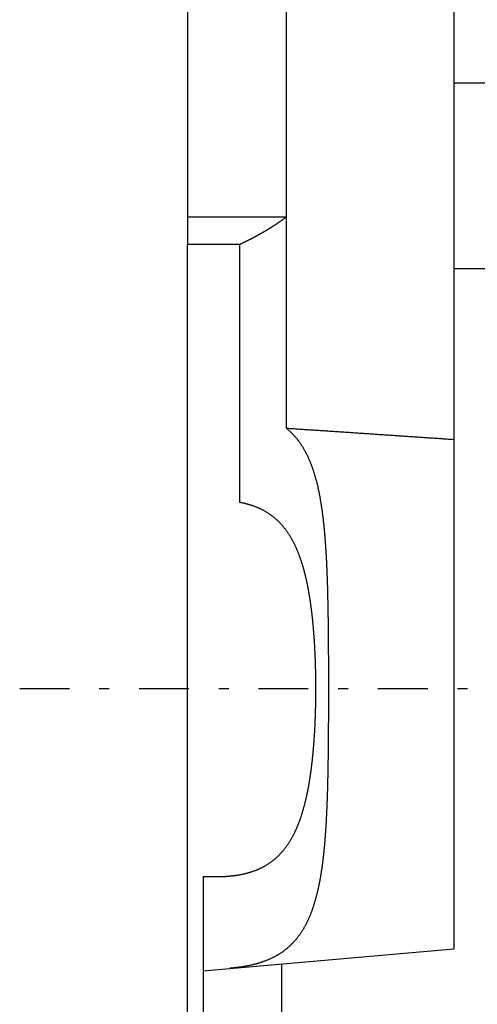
# Model space of a CAD drawing. Header units: millimetres. Extents: x -44 to 549, y 89 to 318.
# Tile 7 of 15: x 286 to 316, y 183 to 246. Entities that reach past the tile are written whole.
import ezdxf

# ---------------------------------------------------------------- set-up
doc = ezdxf.new("R2010")
doc.units = ezdxf.units.MM
doc.header["$MEASUREMENT"] = 0
doc.linetypes.add('DASH-DOT', pattern=[7.62, 3.175, -1.905, 0.635, -1.905])
doc.layers.add('16', color=7, linetype='Continuous')
doc.layers.add('4', color=7, linetype='Continuous')

msp = doc.modelspace()

# ---------------------------------------------------------------- linework, layer by layer
at = {"color": 7, "linetype": 'Continuous', "lineweight": 30}
msp.add_line((297.13, 147.688), (297.13, 231.68), dxfattribs=at)
at = {"layer": '16', "color": 7, "linetype": 'Continuous', "lineweight": 30}
for p, q in [((303.444, 259.178), (303.444, 219.943)), ((314.13, 259.102), (314.13, 186.727)), ((297.13, 247.279), (297.13, 231.68)), ((314.13, 241.967), (375.51, 241.967)), ((297.13, 233.421), (303.444, 233.421)), ((297.13, 231.68), (300.484, 231.68)), ((300.484, 215.201), (300.484, 231.68)), ((314.13, 230.127), (374.429, 230.127)), ((298.13, 191.327), (298.13, 148.741)), ((298.13, 191.327), (298.952, 191.327)), ((298.13, 185.327), (314.13, 186.727)), ((303.13, 185.765), (303.13, 153.645))]:
    msp.add_line(p, q, dxfattribs=at)
for points, start_tangent, end_tangent in [([(300.484, 231.68), (300.523, 231.698), (300.562, 231.716), (300.601, 231.735), (300.64, 231.753), (300.679, 231.772), (300.717, 231.791), (300.756, 231.809), (300.795, 231.828), (300.833, 231.847), (300.872, 231.866), (300.91, 231.885), (300.949, 231.904), (300.987, 231.923), (301.026, 231.942), (301.064, 231.962), (301.103, 231.981), (301.141, 232.001), (301.179, 232.02), (301.217, 232.04), (301.256, 232.06), (301.294, 232.08), (301.332, 232.1), (301.37, 232.12), (301.408, 232.14), (301.446, 232.16), (301.484, 232.18), (301.522, 232.201), (301.559, 232.221), (301.597, 232.242), (301.635, 232.262), (301.673, 232.283), (301.71, 232.304), (301.748, 232.325), (301.785, 232.346), (301.823, 232.367), (301.86, 232.388), (301.898, 232.409), (301.935, 232.431), (301.972, 232.452), (302.009, 232.474), (302.046, 232.495), (302.084, 232.517), (302.121, 232.539), (302.158, 232.561), (302.195, 232.583), (302.231, 232.605), (302.268, 232.627), (302.305, 232.65), (302.342, 232.672), (302.378, 232.695), (302.415, 232.717), (302.452, 232.74), (302.488, 232.763), (302.524, 232.786), (302.561, 232.809), (302.597, 232.832), (302.633, 232.855), (302.669, 232.879), (302.705, 232.902), (302.741, 232.926), (302.777, 232.949), (302.813, 232.973), (302.849, 232.997), (302.884, 233.021), (302.92, 233.045), (302.956, 233.069), (302.991, 233.094), (303.026, 233.118), (303.062, 233.143), (303.097, 233.167), (303.132, 233.192), (303.167, 233.217), (303.202, 233.242), (303.237, 233.267), (303.272, 233.293), (303.306, 233.318), (303.341, 233.344), (303.375, 233.369), (303.41, 233.395), (303.444, 233.421)], (0.163908, 0.076738), (0.144375, 0.109135)), ([(303.444, 219.943), (303.611, 219.932), (303.778, 219.921), (303.945, 219.91), (304.112, 219.899), (304.279, 219.888), (304.446, 219.877), (304.613, 219.866), (304.78, 219.855), (304.947, 219.844), (305.114, 219.833), (305.281, 219.821), (305.448, 219.81), (305.615, 219.799), (305.782, 219.788), (305.949, 219.777), (306.116, 219.766), (306.283, 219.755), (306.45, 219.743), (306.617, 219.732), (306.783, 219.721), (306.95, 219.71), (307.117, 219.699), (307.284, 219.688), (307.451, 219.676), (307.618, 219.665), (307.785, 219.654), (307.952, 219.643), (308.119, 219.632), (308.286, 219.621), (308.453, 219.609), (308.62, 219.598), (308.787, 219.587), (308.954, 219.576), (309.121, 219.564), (309.288, 219.553), (309.455, 219.542), (309.622, 219.531), (309.789, 219.52), (309.956, 219.508), (310.123, 219.497), (310.29, 219.486), (310.457, 219.475), (310.624, 219.463), (310.791, 219.452), (310.957, 219.441), (311.124, 219.429), (311.291, 219.418), (311.458, 219.407), (311.625, 219.396), (311.792, 219.384), (311.959, 219.373), (312.126, 219.362), (312.293, 219.35), (312.46, 219.339), (312.627, 219.328), (312.794, 219.316), (312.961, 219.305), (313.128, 219.294), (313.295, 219.282), (313.462, 219.271), (313.629, 219.26), (313.796, 219.248), (313.963, 219.237), (314.13, 219.226)], (0.712406, -0.047213), (0.712317, -0.048533)), ([(303.444, 219.943), (303.513, 219.886), (303.581, 219.827), (303.648, 219.767), (303.713, 219.705), (303.777, 219.643), (303.84, 219.578), (303.902, 219.513), (303.962, 219.446), (304.021, 219.379), (304.079, 219.31), (304.135, 219.24), (304.19, 219.169), (304.244, 219.097), (304.297, 219.024), (304.348, 218.95), (304.398, 218.876), (304.446, 218.8), (304.494, 218.724), (304.54, 218.647), (304.585, 218.569), (304.628, 218.49), (304.671, 218.411), (304.712, 218.331), (304.753, 218.251), (304.792, 218.17), (304.83, 218.088), (304.867, 218.006), (304.903, 217.924), (304.938, 217.841), (304.972, 217.758), (305.005, 217.674), (305.038, 217.59), (305.069, 217.505), (305.1, 217.421), (305.129, 217.336), (305.158, 217.251), (305.186, 217.165), (305.213, 217.079), (305.239, 216.994), (305.265, 216.907), (305.29, 216.821), (305.314, 216.735), (305.337, 216.648), (305.36, 216.561), (305.382, 216.474), (305.404, 216.387), (305.425, 216.299), (305.445, 216.212), (305.465, 216.124), (305.484, 216.037), (305.503, 215.949), (305.521, 215.861), (305.538, 215.773), (305.556, 215.685), (305.572, 215.596), (305.588, 215.508), (305.604, 215.42), (305.62, 215.331), (305.634, 215.243), (305.649, 215.154), (305.663, 215.065), (305.677, 214.977), (305.69, 214.888), (305.703, 214.799), (305.716, 214.71), (305.728, 214.621), (305.74, 214.532), (305.752, 214.443), (305.763, 214.354), (305.774, 214.265), (305.785, 214.176), (305.795, 214.087), (305.805, 213.998), (305.815, 213.908), (305.824, 213.819), (305.834, 213.73), (305.843, 213.641), (305.851, 213.551), (305.86, 213.462), (305.868, 213.372), (305.876, 213.283), (305.884, 213.194), (305.892, 213.104), (305.899, 213.015), (305.906, 212.925), (305.913, 212.836), (305.92, 212.746), (305.927, 212.657), (305.933, 212.567), (305.94, 212.478), (305.946, 212.388), (305.952, 212.299), (305.957, 212.209), (305.963, 212.12), (305.968, 212.03), (305.974, 211.94), (305.979, 211.851), (305.984, 211.761), (305.989, 211.672), (305.993, 211.582), (305.998, 211.492), (306.002, 211.403), (306.007, 211.313), (306.011, 211.223), (306.015, 211.134), (306.019, 211.044), (306.023, 210.954), (306.026, 210.865), (306.03, 210.775), (306.034, 210.685), (306.037, 210.596), (306.04, 210.506), (306.043, 210.416), (306.047, 210.327), (306.05, 210.237), (306.053, 210.147), (306.055, 210.057), (306.058, 209.968), (306.061, 209.878), (306.063, 209.788), (306.066, 209.699), (306.068, 209.609), (306.071, 209.519), (306.073, 209.429), (306.075, 209.34), (306.077, 209.25), (306.079, 209.16), (306.081, 209.071), (306.083, 208.981), (306.085, 208.891), (306.087, 208.801), (306.089, 208.712), (306.091, 208.622), (306.092, 208.532), (306.094, 208.442), (306.096, 208.353), (306.097, 208.263), (306.098, 208.173), (306.1, 208.084), (306.101, 207.994), (306.103, 207.904), (306.104, 207.814), (306.105, 207.725), (306.106, 207.635), (306.107, 207.545), (306.109, 207.455), (306.11, 207.366), (306.111, 207.276), (306.112, 207.186), (306.113, 207.096), (306.114, 207.007), (306.114, 206.917), (306.115, 206.827), (306.116, 206.737), (306.117, 206.648), (306.118, 206.558), (306.118, 206.468), (306.119, 206.378), (306.12, 206.289), (306.12, 206.199), (306.121, 206.109), (306.122, 206.02), (306.122, 205.93), (306.123, 205.84), (306.123, 205.75), (306.124, 205.661), (306.124, 205.571), (306.125, 205.481), (306.125, 205.391), (306.125, 205.302), (306.126, 205.212), (306.126, 205.122), (306.127, 205.032), (306.127, 204.943), (306.127, 204.853), (306.127, 204.763), (306.128, 204.673), (306.128, 204.584), (306.128, 204.494), (306.128, 204.404), (306.129, 204.314), (306.129, 204.225), (306.129, 204.135), (306.129, 204.045), (306.129, 203.955), (306.129, 203.866), (306.129, 203.776), (306.129, 203.686), (306.13, 203.596), (306.13, 203.507), (306.13, 203.417), (306.13, 203.327)], (0.284456, -0.232034), (0.000003, -0.366616)), ([(298.952, 191.327), (299.029, 191.327), (299.105, 191.328), (299.182, 191.329), (299.258, 191.331), (299.335, 191.334), (299.412, 191.337), (299.488, 191.34), (299.565, 191.345), (299.642, 191.35), (299.718, 191.355), (299.795, 191.362), (299.871, 191.369), (299.947, 191.376), (300.024, 191.385), (300.1, 191.394), (300.176, 191.404), (300.252, 191.415), (300.328, 191.426), (300.403, 191.439), (300.479, 191.452), (300.554, 191.466), (300.629, 191.482), (300.704, 191.498), (300.779, 191.514), (300.853, 191.532), (300.928, 191.551), (301.002, 191.571), (301.075, 191.592), (301.149, 191.614), (301.222, 191.637), (301.294, 191.662), (301.367, 191.687), (301.439, 191.713), (301.51, 191.741), (301.581, 191.769), (301.652, 191.799), (301.722, 191.83), (301.792, 191.863), (301.861, 191.896), (301.929, 191.931), (301.997, 191.966), (302.064, 192.003), (302.13, 192.042), (302.196, 192.081), (302.261, 192.122), (302.325, 192.163), (302.389, 192.206), (302.452, 192.251), (302.513, 192.296), (302.574, 192.342), (302.635, 192.39), (302.694, 192.438), (302.752, 192.488), (302.81, 192.539), (302.866, 192.591), (302.922, 192.643), (302.976, 192.697), (303.03, 192.752), (303.083, 192.808), (303.135, 192.864), (303.185, 192.922), (303.235, 192.98), (303.284, 193.039), (303.332, 193.099), (303.379, 193.16), (303.425, 193.221), (303.47, 193.284), (303.515, 193.347), (303.558, 193.41), (303.6, 193.474), (303.642, 193.539), (303.683, 193.604), (303.723, 193.67), (303.762, 193.736), (303.8, 193.803), (303.837, 193.87), (303.873, 193.938), (303.909, 194.006), (303.944, 194.074), (303.978, 194.143), (304.011, 194.212), (304.044, 194.282), (304.075, 194.352), (304.106, 194.422), (304.137, 194.492), (304.166, 194.562), (304.195, 194.633), (304.223, 194.705), (304.251, 194.776), (304.278, 194.848), (304.305, 194.919), (304.33, 194.992), (304.356, 195.064), (304.381, 195.136), (304.405, 195.209), (304.428, 195.282), (304.452, 195.355), (304.474, 195.428), (304.497, 195.501), (304.518, 195.575), (304.539, 195.648), (304.56, 195.722), (304.581, 195.796), (304.6, 195.87), (304.62, 195.944), (304.639, 196.018), (304.657, 196.093), (304.676, 196.167), (304.693, 196.242), (304.711, 196.316), (304.728, 196.391), (304.745, 196.466), (304.761, 196.541), (304.777, 196.616), (304.792, 196.691), (304.807, 196.766), (304.822, 196.841), (304.837, 196.916), (304.851, 196.991), (304.865, 197.067), (304.879, 197.142), (304.892, 197.218), (304.905, 197.293), (304.918, 197.369), (304.93, 197.444), (304.942, 197.52), (304.954, 197.596), (304.966, 197.672), (304.977, 197.747), (304.988, 197.823), (304.999, 197.899), (305.01, 197.975), (305.021, 198.051), (305.031, 198.127), (305.041, 198.203), (305.05, 198.279), (305.06, 198.355), (305.069, 198.431), (305.078, 198.507), (305.087, 198.583), (305.096, 198.659), (305.105, 198.735), (305.113, 198.811), (305.121, 198.887), (305.129, 198.963), (305.137, 199.04), (305.144, 199.116), (305.151, 199.192), (305.159, 199.268), (305.166, 199.345), (305.172, 199.421), (305.179, 199.497), (305.185, 199.574), (305.192, 199.65), (305.198, 199.726), (305.204, 199.803), (305.21, 199.879), (305.215, 199.955), (305.221, 200.032), (305.226, 200.108), (305.231, 200.185), (305.236, 200.261), (305.241, 200.337), (305.246, 200.414), (305.251, 200.49), (305.255, 200.567), (305.26, 200.643), (305.264, 200.72), (305.268, 200.796), (305.272, 200.873), (305.276, 200.949), (305.279, 201.026), (305.283, 201.102), (305.286, 201.179), (305.289, 201.255), (305.292, 201.332), (305.295, 201.408), (305.298, 201.485), (305.301, 201.561), (305.304, 201.638), (305.306, 201.714), (305.309, 201.791), (305.311, 201.867), (305.313, 201.944), (305.315, 202.021), (305.317, 202.097), (305.319, 202.174), (305.32, 202.25), (305.322, 202.327), (305.323, 202.403), (305.325, 202.48), (305.326, 202.557), (305.327, 202.633), (305.328, 202.71), (305.329, 202.786), (305.33, 202.863), (305.33, 202.94), (305.331, 203.016), (305.331, 203.093), (305.331, 203.169), (305.332, 203.246), (305.332, 203.322), (305.332, 203.399), (305.331, 203.476), (305.331, 203.552), (305.331, 203.629), (305.33, 203.705), (305.33, 203.782), (305.329, 203.859), (305.328, 203.935), (305.327, 204.012), (305.326, 204.088), (305.325, 204.165), (305.324, 204.241), (305.322, 204.318), (305.321, 204.395), (305.319, 204.471), (305.317, 204.548), (305.315, 204.624), (305.313, 204.701), (305.311, 204.777), (305.309, 204.854), (305.306, 204.93), (305.304, 205.007), (305.301, 205.084), (305.299, 205.16), (305.296, 205.237), (305.293, 205.313), (305.29, 205.39), (305.286, 205.466), (305.283, 205.543), (305.28, 205.619), (305.276, 205.696), (305.272, 205.772), (305.268, 205.849), (305.264, 205.925), (305.26, 206.002), (305.256, 206.078), (305.251, 206.155), (305.247, 206.231), (305.242, 206.308), (305.237, 206.384), (305.232, 206.46), (305.227, 206.537), (305.221, 206.613), (305.216, 206.69), (305.21, 206.766), (305.205, 206.842), (305.199, 206.919), (305.192, 206.995), (305.186, 207.071), (305.18, 207.148), (305.173, 207.224), (305.166, 207.3), (305.159, 207.377), (305.152, 207.453), (305.145, 207.529), (305.137, 207.605), (305.13, 207.681), (305.122, 207.758), (305.114, 207.834), (305.106, 207.91), (305.097, 207.986), (305.088, 208.062), (305.08, 208.138), (305.071, 208.214), (305.061, 208.29), (305.052, 208.366), (305.042, 208.442), (305.032, 208.518), (305.022, 208.594), (305.011, 208.67), (305.001, 208.746), (304.99, 208.822), (304.979, 208.898), (304.967, 208.973), (304.956, 209.049), (304.944, 209.125), (304.932, 209.2), (304.919, 209.276), (304.906, 209.352), (304.894, 209.427), (304.88, 209.503), (304.867, 209.578), (304.853, 209.654), (304.839, 209.729), (304.824, 209.804), (304.809, 209.879), (304.794, 209.954), (304.779, 210.03), (304.763, 210.105), (304.747, 210.179), (304.73, 210.254), (304.713, 210.329), (304.696, 210.404), (304.678, 210.478), (304.66, 210.553), (304.641, 210.627), (304.622, 210.701), (304.603, 210.775), (304.583, 210.849), (304.563, 210.923), (304.542, 210.997), (304.521, 211.07), (304.499, 211.144), (304.477, 211.217), (304.455, 211.291), (304.431, 211.364), (304.408, 211.436), (304.384, 211.509), (304.359, 211.582), (304.334, 211.654), (304.308, 211.726), (304.281, 211.798), (304.254, 211.87), (304.227, 211.941), (304.199, 212.012), (304.17, 212.083), (304.14, 212.154), (304.11, 212.224), (304.079, 212.294), (304.048, 212.364), (304.015, 212.433), (303.982, 212.503), (303.948, 212.571), (303.914, 212.64), (303.878, 212.708), (303.842, 212.776), (303.805, 212.843), (303.767, 212.91), (303.728, 212.976), (303.688, 213.042), (303.647, 213.107), (303.606, 213.172), (303.563, 213.236), (303.52, 213.3), (303.476, 213.363), (303.431, 213.425), (303.385, 213.487), (303.338, 213.548), (303.29, 213.608), (303.241, 213.667), (303.192, 213.725), (303.141, 213.783), (303.089, 213.84), (303.037, 213.896), (302.983, 213.95), (302.929, 214.004), (302.873, 214.057), (302.817, 214.109), (302.759, 214.16), (302.701, 214.21), (302.642, 214.259), (302.582, 214.306), (302.521, 214.353), (302.459, 214.398), (302.397, 214.443), (302.333, 214.486), (302.269, 214.528), (302.204, 214.568), (302.139, 214.608), (302.072, 214.646), (302.005, 214.684), (301.937, 214.719), (301.869, 214.754), (301.8, 214.788), (301.73, 214.82), (301.66, 214.851), (301.59, 214.881), (301.518, 214.91), (301.447, 214.938), (301.375, 214.964), (301.302, 214.99), (301.229, 215.014), (301.156, 215.038), (301.082, 215.06), (301.008, 215.081), (300.934, 215.101), (300.859, 215.12), (300.785, 215.138), (300.71, 215.156), (300.635, 215.172), (300.56, 215.187), (300.484, 215.201)], (0.309859, -0.000416), (-0.305222, 0.055458)), ([(306.13, 203.327), (306.13, 203.25), (306.13, 203.172), (306.13, 203.095), (306.13, 203.017), (306.129, 202.94), (306.129, 202.862), (306.129, 202.784), (306.129, 202.707), (306.129, 202.629), (306.129, 202.552), (306.129, 202.474), (306.129, 202.397), (306.129, 202.319), (306.128, 202.242), (306.128, 202.164), (306.128, 202.087), (306.128, 202.009), (306.128, 201.932), (306.127, 201.854), (306.127, 201.776), (306.127, 201.699), (306.127, 201.621), (306.126, 201.544), (306.126, 201.466), (306.126, 201.389), (306.125, 201.311), (306.125, 201.234), (306.125, 201.156), (306.124, 201.079), (306.124, 201.001), (306.123, 200.924), (306.123, 200.846), (306.122, 200.768), (306.122, 200.691), (306.121, 200.613), (306.121, 200.536), (306.12, 200.458), (306.12, 200.381), (306.119, 200.303), (306.119, 200.226), (306.118, 200.148), (306.117, 200.071), (306.117, 199.993), (306.116, 199.916), (306.115, 199.838), (306.115, 199.76), (306.114, 199.683), (306.113, 199.605), (306.112, 199.528), (306.111, 199.45), (306.111, 199.373), (306.11, 199.295), (306.109, 199.218), (306.108, 199.14), (306.107, 199.063), (306.106, 198.985), (306.105, 198.908), (306.104, 198.83), (306.103, 198.752), (306.102, 198.675), (306.101, 198.597), (306.099, 198.52), (306.098, 198.442), (306.097, 198.365), (306.096, 198.287), (306.094, 198.21), (306.093, 198.132), (306.091, 198.055), (306.09, 197.977), (306.088, 197.9), (306.087, 197.822), (306.085, 197.745), (306.084, 197.667), (306.082, 197.59), (306.08, 197.512), (306.078, 197.435), (306.076, 197.357), (306.075, 197.279), (306.073, 197.202), (306.071, 197.124), (306.069, 197.047), (306.066, 196.969), (306.064, 196.892), (306.062, 196.814), (306.06, 196.737), (306.057, 196.659), (306.055, 196.582), (306.052, 196.504), (306.05, 196.427), (306.047, 196.349), (306.045, 196.272), (306.042, 196.194), (306.039, 196.117), (306.036, 196.039), (306.033, 195.962), (306.03, 195.884), (306.027, 195.807), (306.024, 195.73), (306.021, 195.652), (306.017, 195.575), (306.014, 195.497), (306.01, 195.42), (306.007, 195.342), (306.003, 195.265), (305.999, 195.187), (305.995, 195.11), (305.991, 195.032), (305.987, 194.955), (305.983, 194.878), (305.979, 194.8), (305.974, 194.723), (305.97, 194.645), (305.965, 194.568), (305.96, 194.491), (305.955, 194.413), (305.95, 194.336), (305.945, 194.258), (305.94, 194.181), (305.934, 194.104), (305.929, 194.026), (305.923, 193.949), (305.917, 193.872), (305.912, 193.794), (305.905, 193.717), (305.899, 193.64), (305.893, 193.562), (305.886, 193.485), (305.88, 193.408), (305.873, 193.331), (305.866, 193.254), (305.858, 193.176), (305.851, 193.099), (305.843, 193.022), (305.836, 192.945), (305.828, 192.868), (305.82, 192.791), (305.811, 192.713), (305.803, 192.636), (305.794, 192.559), (305.785, 192.482), (305.776, 192.405), (305.766, 192.328), (305.757, 192.251), (305.747, 192.174), (305.737, 192.098), (305.726, 192.021), (305.716, 191.944), (305.705, 191.867), (305.694, 191.79), (305.682, 191.714), (305.671, 191.637), (305.659, 191.56), (305.646, 191.484), (305.634, 191.407), (305.621, 191.331), (305.608, 191.254), (305.594, 191.178), (305.58, 191.102), (305.566, 191.025), (305.552, 190.949), (305.537, 190.873), (305.521, 190.797), (305.506, 190.721), (305.49, 190.645), (305.473, 190.569), (305.456, 190.494), (305.439, 190.418), (305.421, 190.343), (305.403, 190.267), (305.385, 190.192), (305.366, 190.117), (305.346, 190.042), (305.326, 189.967), (305.306, 189.892), (305.285, 189.817), (305.263, 189.743), (305.241, 189.668), (305.219, 189.594), (305.195, 189.52), (305.172, 189.446), (305.147, 189.372), (305.122, 189.299), (305.097, 189.226), (305.07, 189.153), (305.044, 189.08), (305.016, 189.007), (304.988, 188.935), (304.959, 188.863), (304.929, 188.791), (304.899, 188.72), (304.868, 188.649), (304.836, 188.578), (304.803, 188.508), (304.77, 188.438), (304.735, 188.368), (304.7, 188.299), (304.664, 188.23), (304.627, 188.162), (304.589, 188.094), (304.551, 188.027), (304.511, 187.96), (304.471, 187.893), (304.429, 187.828), (304.387, 187.763), (304.344, 187.698), (304.3, 187.634), (304.254, 187.571), (304.208, 187.509), (304.161, 187.447), (304.113, 187.386), (304.064, 187.326), (304.014, 187.267), (303.962, 187.208), (303.91, 187.151), (303.857, 187.094), (303.803, 187.038), (303.748, 186.983), (303.692, 186.929), (303.636, 186.876), (303.578, 186.824), (303.519, 186.774), (303.46, 186.724), (303.399, 186.675), (303.338, 186.627), (303.276, 186.581), (303.213, 186.535), (303.149, 186.491), (303.085, 186.447), (303.019, 186.405), (302.954, 186.364), (302.887, 186.324), (302.82, 186.285), (302.752, 186.247), (302.683, 186.211), (302.614, 186.175), (302.545, 186.14), (302.475, 186.107), (302.404, 186.075), (302.333, 186.043), (302.262, 186.013), (302.19, 185.984), (302.118, 185.955), (302.045, 185.928), (301.972, 185.902), (301.899, 185.876), (301.825, 185.852), (301.751, 185.828), (301.677, 185.805), (301.602, 185.784), (301.528, 185.763), (301.453, 185.743), (301.377, 185.723), (301.302, 185.705), (301.227, 185.687), (301.151, 185.67), (301.075, 185.654), (300.999, 185.638), (300.923, 185.623), (300.846, 185.609), (300.77, 185.595), (300.694, 185.582), (300.617, 185.57), (300.54, 185.558), (300.464, 185.547), (300.387, 185.537), (300.31, 185.527), (300.233, 185.517), (300.156, 185.508), (300.079, 185.5), (300.001, 185.492), (299.924, 185.484), (299.847, 185.477)], (0.000014, -0.314784), (-0.313715, -0.027076))]:
    msp.add_spline(points, degree=3, dxfattribs=dict(at, start_tangent=start_tangent, end_tangent=end_tangent))
at = {"layer": '4', "color": 7, "linetype": 'DASH-DOT', "lineweight": 30}
msp.add_line((286.433, 203.327), (502.141, 203.327), dxfattribs=at)

doc.saveas('drawing.dxf')
